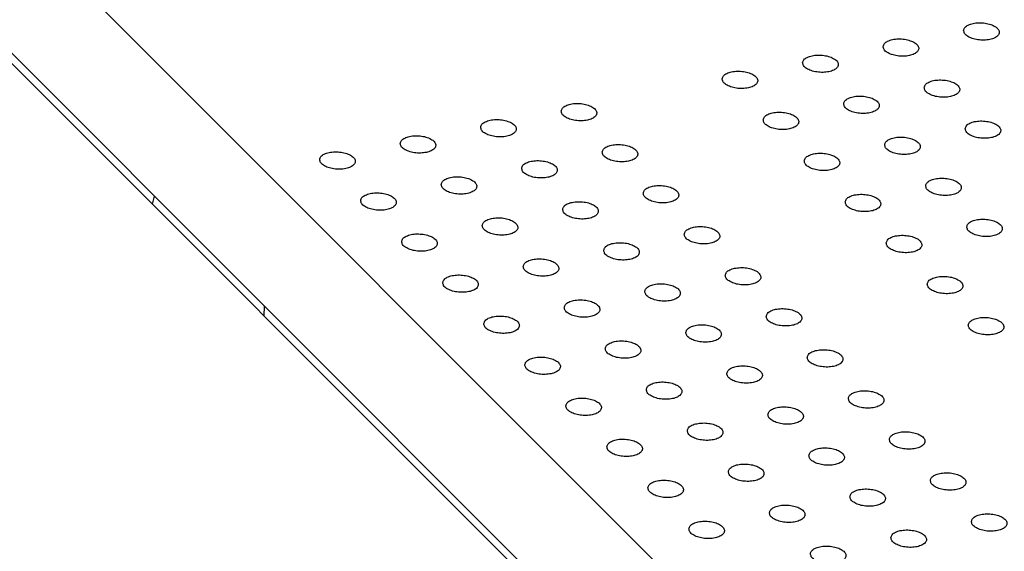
# Model space of a CAD drawing. Header units: inches. Extents: x 155 to 996, y 103 to 697.
# Tile 56 of 81: x 733 to 760, y 440 to 455. Entities that reach past the tile are written whole.
import ezdxf

# ---------------------------------------------------------------- set-up
doc = ezdxf.new("R2010")
doc.units = ezdxf.units.IN

# ---------------------------------------------------------------- blocks, each defined once
blk = doc.blocks.new('E8021-26512__32', base_point=(710.349, 425.586))
at = {"color": 7, "linetype": 'Continuous'}
for p, q in [((710.638, 480.008), (755.605, 434.998)), ((732.141, 454.685), (753.01, 433.796))]:
    blk.add_line(p, q, dxfattribs=at)
for points in [[(759.288, 454.906), (759.294, 454.876), (759.306, 454.808), (759.403, 454.733), (759.529, 454.674), (759.688, 454.637), (759.856, 454.627), (760.017, 454.644), (760.153, 454.686), (760.252, 454.75), (760.299, 454.844), (760.263, 454.942), (760.173, 455.018), (760.044, 455.077), (759.886, 455.113), (759.718, 455.123), (759.556, 455.107), (759.423, 455.064), (759.318, 455.001), (759.297, 454.935), (759.288, 454.906)], [(757.028, 454.453), (757.034, 454.423), (757.046, 454.355), (757.143, 454.279), (757.27, 454.22), (757.428, 454.184), (757.597, 454.174), (757.758, 454.19), (757.893, 454.233), (757.992, 454.297), (758.039, 454.39), (758.004, 454.489), (757.913, 454.564), (757.784, 454.623), (757.627, 454.66), (757.458, 454.67), (757.296, 454.653), (757.163, 454.611), (757.058, 454.547), (757.037, 454.481), (757.028, 454.453)], [(754.768, 453.999), (754.774, 453.97), (754.787, 453.902), (754.883, 453.826), (755.01, 453.767), (755.168, 453.731), (755.337, 453.72), (755.498, 453.737), (755.633, 453.78), (755.732, 453.843), (755.779, 453.937), (755.744, 454.036), (755.654, 454.111), (755.525, 454.17), (755.367, 454.206), (755.198, 454.217), (755.037, 454.2), (754.903, 454.157), (754.799, 454.094), (754.778, 454.028), (754.768, 453.999)], [(752.509, 453.546), (752.514, 453.516), (752.527, 453.448), (752.623, 453.373), (752.75, 453.314), (752.909, 453.277), (753.077, 453.267), (753.238, 453.284), (753.373, 453.326), (753.472, 453.39), (753.519, 453.484), (753.484, 453.582), (753.394, 453.658), (753.265, 453.717), (753.107, 453.753), (752.939, 453.764), (752.777, 453.747), (752.644, 453.704), (752.539, 453.641), (752.518, 453.575), (752.509, 453.546)], [(758.18, 453.3), (758.185, 453.27), (758.198, 453.202), (758.294, 453.127), (758.421, 453.068), (758.58, 453.031), (758.748, 453.021), (758.909, 453.038), (759.045, 453.08), (759.144, 453.144), (759.19, 453.238), (759.155, 453.336), (759.065, 453.412), (758.936, 453.471), (758.778, 453.507), (758.61, 453.517), (758.448, 453.501), (758.315, 453.458), (758.21, 453.394), (758.189, 453.329), (758.18, 453.3)], [(755.92, 452.847), (755.926, 452.817), (755.938, 452.749), (756.035, 452.673), (756.161, 452.614), (756.32, 452.578), (756.488, 452.567), (756.65, 452.584), (756.785, 452.627), (756.884, 452.691), (756.931, 452.784), (756.896, 452.883), (756.805, 452.958), (756.676, 453.017), (756.518, 453.054), (756.35, 453.064), (756.188, 453.047), (756.055, 453.005), (755.95, 452.941), (755.929, 452.875), (755.92, 452.847)], [(747.989, 452.639), (747.995, 452.61), (748.007, 452.542), (748.104, 452.466), (748.23, 452.407), (748.389, 452.371), (748.558, 452.36), (748.719, 452.377), (748.854, 452.42), (748.953, 452.484), (749, 452.577), (748.965, 452.676), (748.874, 452.751), (748.745, 452.81), (748.588, 452.847), (748.419, 452.857), (748.257, 452.84), (748.124, 452.797), (748.019, 452.734), (747.998, 452.668), (747.989, 452.639)], [(753.66, 452.393), (753.666, 452.364), (753.679, 452.296), (753.775, 452.22), (753.902, 452.161), (754.06, 452.125), (754.229, 452.114), (754.39, 452.131), (754.525, 452.174), (754.624, 452.237), (754.671, 452.331), (754.636, 452.43), (754.546, 452.505), (754.417, 452.564), (754.259, 452.6), (754.09, 452.611), (753.928, 452.594), (753.795, 452.551), (753.69, 452.488), (753.67, 452.422), (753.66, 452.393)], [(745.729, 452.186), (745.735, 452.156), (745.748, 452.089), (745.844, 452.013), (745.971, 451.954), (746.129, 451.918), (746.298, 451.907), (746.459, 451.924), (746.594, 451.967), (746.693, 452.03), (746.74, 452.124), (746.705, 452.223), (746.615, 452.298), (746.486, 452.357), (746.328, 452.393), (746.159, 452.404), (745.997, 452.387), (745.864, 452.344), (745.759, 452.281), (745.739, 452.215), (745.729, 452.186)], [(759.332, 452.147), (759.337, 452.117), (759.35, 452.05), (759.446, 451.974), (759.573, 451.915), (759.731, 451.878), (759.9, 451.868), (760.061, 451.885), (760.196, 451.928), (760.295, 451.991), (760.342, 452.085), (760.307, 452.183), (760.217, 452.259), (760.088, 452.318), (759.93, 452.354), (759.761, 452.365), (759.6, 452.348), (759.467, 452.305), (759.362, 452.242), (759.341, 452.176), (759.332, 452.147)], [(743.47, 451.733), (743.475, 451.703), (743.488, 451.635), (743.584, 451.56), (743.711, 451.501), (743.869, 451.464), (744.038, 451.454), (744.199, 451.471), (744.334, 451.513), (744.433, 451.577), (744.48, 451.671), (744.445, 451.769), (744.355, 451.845), (744.226, 451.904), (744.068, 451.94), (743.899, 451.95), (743.738, 451.934), (743.605, 451.891), (743.5, 451.828), (743.479, 451.762), (743.47, 451.733)], [(749.141, 451.487), (749.146, 451.457), (749.159, 451.389), (749.255, 451.313), (749.382, 451.255), (749.541, 451.218), (749.709, 451.208), (749.87, 451.224), (750.006, 451.267), (750.104, 451.331), (750.151, 451.424), (750.116, 451.523), (750.026, 451.598), (749.897, 451.657), (749.739, 451.694), (749.571, 451.704), (749.409, 451.687), (749.276, 451.645), (749.171, 451.581), (749.15, 451.516), (749.141, 451.487)], [(757.072, 451.694), (757.077, 451.664), (757.09, 451.596), (757.186, 451.52), (757.313, 451.462), (757.472, 451.425), (757.64, 451.415), (757.801, 451.432), (757.937, 451.474), (758.035, 451.538), (758.082, 451.631), (758.047, 451.73), (757.957, 451.805), (757.828, 451.864), (757.67, 451.901), (757.502, 451.911), (757.34, 451.895), (757.207, 451.852), (757.102, 451.788), (757.081, 451.723), (757.072, 451.694)], [(741.21, 451.28), (741.215, 451.25), (741.228, 451.182), (741.324, 451.106), (741.451, 451.047), (741.61, 451.011), (741.778, 451.001), (741.939, 451.017), (742.075, 451.06), (742.173, 451.124), (742.22, 451.217), (742.185, 451.316), (742.095, 451.391), (741.966, 451.45), (741.808, 451.487), (741.64, 451.497), (741.478, 451.48), (741.345, 451.438), (741.24, 451.374), (741.219, 451.308), (741.21, 451.28)], [(754.812, 451.241), (754.818, 451.211), (754.83, 451.143), (754.927, 451.067), (755.053, 451.008), (755.212, 450.972), (755.38, 450.961), (755.542, 450.978), (755.677, 451.021), (755.776, 451.085), (755.823, 451.178), (755.787, 451.277), (755.697, 451.352), (755.568, 451.411), (755.41, 451.448), (755.242, 451.458), (755.08, 451.441), (754.947, 451.398), (754.842, 451.335), (754.821, 451.269), (754.812, 451.241)], [(746.881, 451.033), (746.887, 451.004), (746.899, 450.936), (746.996, 450.86), (747.122, 450.801), (747.281, 450.765), (747.449, 450.754), (747.611, 450.771), (747.746, 450.814), (747.845, 450.878), (747.892, 450.971), (747.857, 451.07), (747.766, 451.145), (747.637, 451.204), (747.479, 451.241), (747.311, 451.251), (747.149, 451.234), (747.016, 451.191), (746.911, 451.128), (746.89, 451.062), (746.881, 451.033)], [(744.621, 450.58), (744.627, 450.55), (744.64, 450.483), (744.736, 450.407), (744.863, 450.348), (745.021, 450.311), (745.19, 450.301), (745.351, 450.318), (745.486, 450.361), (745.585, 450.424), (745.632, 450.518), (745.597, 450.616), (745.506, 450.692), (745.377, 450.751), (745.22, 450.787), (745.051, 450.798), (744.889, 450.781), (744.756, 450.738), (744.651, 450.675), (744.63, 450.609), (744.621, 450.58)], [(758.223, 450.541), (758.229, 450.511), (758.242, 450.443), (758.338, 450.368), (758.465, 450.309), (758.623, 450.272), (758.792, 450.262), (758.953, 450.279), (759.088, 450.321), (759.187, 450.385), (759.234, 450.479), (759.199, 450.577), (759.109, 450.653), (758.98, 450.712), (758.822, 450.748), (758.653, 450.759), (758.492, 450.742), (758.358, 450.699), (758.254, 450.636), (758.233, 450.57), (758.223, 450.541)], [(742.362, 450.127), (742.367, 450.097), (742.38, 450.029), (742.476, 449.954), (742.603, 449.895), (742.761, 449.858), (742.93, 449.848), (743.091, 449.865), (743.226, 449.907), (743.325, 449.971), (743.372, 450.065), (743.337, 450.163), (743.247, 450.239), (743.118, 450.298), (742.96, 450.334), (742.791, 450.344), (742.63, 450.328), (742.496, 450.285), (742.392, 450.221), (742.371, 450.156), (742.362, 450.127)], [(750.292, 450.334), (750.298, 450.304), (750.311, 450.236), (750.407, 450.161), (750.534, 450.102), (750.692, 450.065), (750.861, 450.055), (751.022, 450.072), (751.157, 450.114), (751.256, 450.178), (751.303, 450.272), (751.268, 450.37), (751.178, 450.446), (751.049, 450.505), (750.891, 450.541), (750.722, 450.551), (750.561, 450.535), (750.427, 450.492), (750.323, 450.429), (750.302, 450.363), (750.292, 450.334)], [(755.964, 450.088), (755.969, 450.058), (755.982, 449.99), (756.078, 449.914), (756.205, 449.856), (756.364, 449.819), (756.532, 449.809), (756.693, 449.825), (756.828, 449.868), (756.927, 449.932), (756.974, 450.025), (756.939, 450.124), (756.849, 450.199), (756.72, 450.258), (756.562, 450.295), (756.394, 450.305), (756.232, 450.289), (756.099, 450.246), (755.994, 450.182), (755.973, 450.117), (755.964, 450.088)], [(748.033, 449.881), (748.038, 449.851), (748.051, 449.783), (748.147, 449.707), (748.274, 449.648), (748.433, 449.612), (748.601, 449.602), (748.762, 449.618), (748.898, 449.661), (748.996, 449.725), (749.043, 449.818), (749.008, 449.917), (748.918, 449.992), (748.789, 450.051), (748.631, 450.088), (748.463, 450.098), (748.301, 450.081), (748.168, 450.039), (748.063, 449.975), (748.042, 449.909), (748.033, 449.881)], [(745.773, 449.427), (745.778, 449.398), (745.791, 449.33), (745.888, 449.254), (746.014, 449.195), (746.173, 449.159), (746.341, 449.148), (746.502, 449.165), (746.638, 449.208), (746.737, 449.271), (746.784, 449.365), (746.748, 449.464), (746.658, 449.539), (746.529, 449.598), (746.371, 449.635), (746.203, 449.645), (746.041, 449.628), (745.908, 449.585), (745.803, 449.522), (745.782, 449.456), (745.773, 449.427)], [(759.375, 449.388), (759.381, 449.359), (759.393, 449.291), (759.49, 449.215), (759.616, 449.156), (759.775, 449.12), (759.943, 449.109), (760.105, 449.126), (760.24, 449.169), (760.339, 449.232), (760.386, 449.326), (760.351, 449.425), (760.26, 449.5), (760.131, 449.559), (759.973, 449.595), (759.805, 449.606), (759.643, 449.589), (759.51, 449.546), (759.405, 449.483), (759.384, 449.417), (759.375, 449.388)], [(743.513, 448.974), (743.519, 448.944), (743.531, 448.877), (743.628, 448.801), (743.755, 448.742), (743.913, 448.705), (744.082, 448.695), (744.243, 448.712), (744.378, 448.755), (744.477, 448.818), (744.524, 448.912), (744.489, 449.01), (744.398, 449.086), (744.269, 449.145), (744.112, 449.181), (743.943, 449.192), (743.781, 449.175), (743.648, 449.132), (743.543, 449.069), (743.522, 449.003), (743.513, 448.974)], [(751.444, 449.181), (751.45, 449.151), (751.462, 449.084), (751.559, 449.008), (751.685, 448.949), (751.844, 448.913), (752.013, 448.902), (752.174, 448.919), (752.309, 448.962), (752.408, 449.025), (752.455, 449.119), (752.42, 449.218), (752.329, 449.293), (752.2, 449.352), (752.043, 449.388), (751.874, 449.399), (751.712, 449.382), (751.579, 449.339), (751.474, 449.276), (751.453, 449.21), (751.444, 449.181)], [(749.184, 448.728), (749.19, 448.698), (749.203, 448.63), (749.299, 448.555), (749.426, 448.496), (749.584, 448.459), (749.753, 448.449), (749.914, 448.466), (750.049, 448.508), (750.148, 448.572), (750.195, 448.666), (750.16, 448.764), (750.07, 448.84), (749.941, 448.899), (749.783, 448.935), (749.614, 448.945), (749.452, 448.929), (749.319, 448.886), (749.214, 448.823), (749.194, 448.757), (749.184, 448.728)], [(757.115, 448.935), (757.121, 448.905), (757.134, 448.837), (757.23, 448.762), (757.357, 448.703), (757.515, 448.666), (757.684, 448.656), (757.845, 448.673), (757.98, 448.715), (758.079, 448.779), (758.126, 448.873), (758.091, 448.971), (758.001, 449.047), (757.872, 449.106), (757.714, 449.142), (757.545, 449.153), (757.383, 449.136), (757.25, 449.093), (757.145, 449.03), (757.125, 448.964), (757.115, 448.935)], [(746.925, 448.275), (746.93, 448.245), (746.943, 448.177), (747.039, 448.101), (747.166, 448.042), (747.324, 448.006), (747.493, 447.996), (747.654, 448.012), (747.789, 448.055), (747.888, 448.119), (747.935, 448.212), (747.9, 448.311), (747.81, 448.386), (747.681, 448.445), (747.523, 448.482), (747.354, 448.492), (747.193, 448.475), (747.06, 448.433), (746.955, 448.369), (746.934, 448.303), (746.925, 448.275)], [(752.596, 448.028), (752.601, 447.999), (752.614, 447.931), (752.71, 447.855), (752.837, 447.796), (752.996, 447.76), (753.164, 447.749), (753.325, 447.766), (753.461, 447.809), (753.559, 447.873), (753.606, 447.966), (753.571, 448.065), (753.481, 448.14), (753.352, 448.199), (753.194, 448.236), (753.026, 448.246), (752.864, 448.229), (752.731, 448.186), (752.626, 448.123), (752.605, 448.057), (752.596, 448.028)], [(744.665, 447.821), (744.67, 447.792), (744.683, 447.724), (744.779, 447.648), (744.906, 447.589), (745.065, 447.553), (745.233, 447.542), (745.394, 447.559), (745.53, 447.602), (745.628, 447.665), (745.675, 447.759), (745.64, 447.858), (745.55, 447.933), (745.421, 447.992), (745.263, 448.028), (745.095, 448.039), (744.933, 448.022), (744.8, 447.979), (744.695, 447.916), (744.674, 447.85), (744.665, 447.821)], [(758.267, 447.782), (758.273, 447.753), (758.285, 447.685), (758.382, 447.609), (758.508, 447.55), (758.667, 447.514), (758.835, 447.503), (758.997, 447.52), (759.132, 447.563), (759.231, 447.626), (759.278, 447.72), (759.242, 447.819), (759.152, 447.894), (759.023, 447.953), (758.865, 447.989), (758.697, 448), (758.535, 447.983), (758.402, 447.94), (758.297, 447.877), (758.276, 447.811), (758.267, 447.782)], [(750.336, 447.575), (750.342, 447.545), (750.354, 447.478), (750.451, 447.402), (750.577, 447.343), (750.736, 447.306), (750.904, 447.296), (751.066, 447.313), (751.201, 447.356), (751.3, 447.419), (751.347, 447.513), (751.312, 447.611), (751.221, 447.687), (751.092, 447.746), (750.934, 447.782), (750.766, 447.793), (750.604, 447.776), (750.471, 447.733), (750.366, 447.67), (750.345, 447.604), (750.336, 447.575)], [(748.076, 447.122), (748.082, 447.092), (748.095, 447.024), (748.191, 446.949), (748.318, 446.89), (748.476, 446.853), (748.645, 446.843), (748.806, 446.86), (748.941, 446.902), (749.04, 446.966), (749.087, 447.06), (749.052, 447.158), (748.961, 447.234), (748.832, 447.293), (748.675, 447.329), (748.506, 447.339), (748.344, 447.323), (748.211, 447.28), (748.106, 447.216), (748.085, 447.151), (748.076, 447.122)], [(753.747, 446.876), (753.753, 446.846), (753.766, 446.778), (753.862, 446.702), (753.989, 446.643), (754.147, 446.607), (754.316, 446.597), (754.477, 446.613), (754.612, 446.656), (754.711, 446.72), (754.758, 446.813), (754.723, 446.912), (754.633, 446.987), (754.504, 447.046), (754.346, 447.083), (754.177, 447.093), (754.016, 447.076), (753.882, 447.034), (753.778, 446.97), (753.757, 446.904), (753.747, 446.876)], [(745.817, 446.669), (745.822, 446.639), (745.835, 446.571), (745.931, 446.495), (746.058, 446.436), (746.216, 446.4), (746.385, 446.389), (746.546, 446.406), (746.681, 446.449), (746.78, 446.513), (746.827, 446.606), (746.792, 446.705), (746.702, 446.78), (746.573, 446.839), (746.415, 446.876), (746.246, 446.886), (746.085, 446.869), (745.951, 446.827), (745.847, 446.763), (745.826, 446.697), (745.817, 446.669)], [(759.419, 446.629), (759.424, 446.6), (759.437, 446.532), (759.533, 446.456), (759.66, 446.397), (759.819, 446.361), (759.987, 446.35), (760.148, 446.367), (760.283, 446.41), (760.382, 446.474), (760.429, 446.567), (760.394, 446.666), (760.304, 446.741), (760.175, 446.8), (760.017, 446.837), (759.849, 446.847), (759.687, 446.83), (759.554, 446.787), (759.449, 446.724), (759.428, 446.658), (759.419, 446.629)], [(751.488, 446.422), (751.493, 446.393), (751.506, 446.325), (751.602, 446.249), (751.729, 446.19), (751.888, 446.154), (752.056, 446.143), (752.217, 446.16), (752.353, 446.203), (752.451, 446.266), (752.498, 446.36), (752.463, 446.459), (752.373, 446.534), (752.244, 446.593), (752.086, 446.63), (751.918, 446.64), (751.756, 446.623), (751.623, 446.58), (751.518, 446.517), (751.497, 446.451), (751.488, 446.422)], [(749.228, 445.969), (749.233, 445.939), (749.246, 445.872), (749.342, 445.796), (749.469, 445.737), (749.628, 445.7), (749.796, 445.69), (749.957, 445.707), (750.093, 445.75), (750.192, 445.813), (750.239, 445.907), (750.203, 446.005), (750.113, 446.081), (749.984, 446.14), (749.826, 446.176), (749.658, 446.187), (749.496, 446.17), (749.363, 446.127), (749.258, 446.064), (749.237, 445.998), (749.228, 445.969)], [(754.899, 445.723), (754.905, 445.693), (754.917, 445.625), (755.014, 445.55), (755.14, 445.491), (755.299, 445.454), (755.468, 445.444), (755.629, 445.461), (755.764, 445.503), (755.863, 445.567), (755.91, 445.661), (755.875, 445.759), (755.784, 445.835), (755.655, 445.894), (755.498, 445.93), (755.329, 445.94), (755.167, 445.924), (755.034, 445.881), (754.929, 445.818), (754.908, 445.752), (754.899, 445.723)], [(746.968, 445.516), (746.974, 445.486), (746.986, 445.418), (747.083, 445.342), (747.21, 445.284), (747.368, 445.247), (747.537, 445.237), (747.698, 445.254), (747.833, 445.296), (747.932, 445.36), (747.979, 445.453), (747.944, 445.552), (747.853, 445.627), (747.724, 445.686), (747.567, 445.723), (747.398, 445.733), (747.236, 445.717), (747.103, 445.674), (746.998, 445.61), (746.977, 445.545), (746.968, 445.516)], [(752.639, 445.27), (752.645, 445.24), (752.658, 445.172), (752.754, 445.096), (752.881, 445.037), (753.039, 445.001), (753.208, 444.991), (753.369, 445.007), (753.504, 445.05), (753.603, 445.114), (753.65, 445.207), (753.615, 445.306), (753.525, 445.381), (753.396, 445.44), (753.238, 445.477), (753.069, 445.487), (752.907, 445.47), (752.774, 445.428), (752.669, 445.364), (752.649, 445.298), (752.639, 445.27)], [(750.38, 444.816), (750.385, 444.787), (750.398, 444.719), (750.494, 444.643), (750.621, 444.584), (750.779, 444.548), (750.948, 444.537), (751.109, 444.554), (751.244, 444.597), (751.343, 444.66), (751.39, 444.754), (751.355, 444.853), (751.265, 444.928), (751.136, 444.987), (750.978, 445.023), (750.809, 445.034), (750.648, 445.017), (750.515, 444.974), (750.41, 444.911), (750.389, 444.845), (750.38, 444.816)], [(756.051, 444.57), (756.056, 444.54), (756.069, 444.473), (756.165, 444.397), (756.292, 444.338), (756.451, 444.301), (756.619, 444.291), (756.78, 444.308), (756.916, 444.351), (757.014, 444.414), (757.061, 444.508), (757.026, 444.606), (756.936, 444.682), (756.807, 444.741), (756.649, 444.777), (756.481, 444.788), (756.319, 444.771), (756.186, 444.728), (756.081, 444.665), (756.06, 444.599), (756.051, 444.57)], [(748.12, 444.363), (748.125, 444.333), (748.138, 444.265), (748.234, 444.19), (748.361, 444.131), (748.52, 444.094), (748.688, 444.084), (748.849, 444.101), (748.985, 444.143), (749.083, 444.207), (749.13, 444.301), (749.095, 444.399), (749.005, 444.475), (748.876, 444.534), (748.718, 444.57), (748.55, 444.581), (748.388, 444.564), (748.255, 444.521), (748.15, 444.458), (748.129, 444.392), (748.12, 444.363)], [(753.791, 444.117), (753.797, 444.087), (753.809, 444.019), (753.906, 443.944), (754.032, 443.885), (754.191, 443.848), (754.359, 443.838), (754.521, 443.855), (754.656, 443.897), (754.755, 443.961), (754.802, 444.055), (754.767, 444.153), (754.676, 444.229), (754.547, 444.288), (754.389, 444.324), (754.221, 444.334), (754.059, 444.318), (753.926, 444.275), (753.821, 444.211), (753.8, 444.146), (753.791, 444.117)], [(751.531, 443.664), (751.537, 443.634), (751.55, 443.566), (751.646, 443.49), (751.773, 443.431), (751.931, 443.395), (752.1, 443.384), (752.261, 443.401), (752.396, 443.444), (752.495, 443.508), (752.542, 443.601), (752.507, 443.7), (752.416, 443.775), (752.287, 443.834), (752.13, 443.871), (751.961, 443.881), (751.799, 443.864), (751.666, 443.822), (751.561, 443.758), (751.54, 443.692), (751.531, 443.664)], [(749.272, 443.21), (749.277, 443.181), (749.29, 443.113), (749.386, 443.037), (749.513, 442.978), (749.671, 442.942), (749.84, 442.931), (750.001, 442.948), (750.136, 442.991), (750.235, 443.054), (750.282, 443.148), (750.247, 443.247), (750.157, 443.322), (750.028, 443.381), (749.87, 443.417), (749.701, 443.428), (749.54, 443.411), (749.406, 443.368), (749.302, 443.305), (749.281, 443.239), (749.272, 443.21)], [(757.202, 443.417), (757.208, 443.388), (757.221, 443.32), (757.317, 443.244), (757.444, 443.185), (757.602, 443.149), (757.771, 443.138), (757.932, 443.155), (758.067, 443.198), (758.166, 443.261), (758.213, 443.355), (758.178, 443.454), (758.088, 443.529), (757.959, 443.588), (757.801, 443.625), (757.632, 443.635), (757.471, 443.618), (757.337, 443.575), (757.233, 443.512), (757.212, 443.446), (757.202, 443.417)], [(754.943, 442.964), (754.948, 442.934), (754.961, 442.867), (755.057, 442.791), (755.184, 442.732), (755.343, 442.695), (755.511, 442.685), (755.672, 442.702), (755.807, 442.745), (755.906, 442.808), (755.953, 442.902), (755.918, 443), (755.828, 443.076), (755.699, 443.135), (755.541, 443.171), (755.373, 443.182), (755.211, 443.165), (755.078, 443.122), (754.973, 443.059), (754.952, 442.993), (754.943, 442.964)], [(752.683, 442.511), (752.688, 442.481), (752.701, 442.413), (752.797, 442.337), (752.924, 442.279), (753.083, 442.242), (753.251, 442.232), (753.412, 442.249), (753.548, 442.291), (753.647, 442.355), (753.694, 442.448), (753.658, 442.547), (753.568, 442.622), (753.439, 442.681), (753.281, 442.718), (753.113, 442.728), (752.951, 442.712), (752.818, 442.669), (752.713, 442.605), (752.692, 442.54), (752.683, 442.511)], [(750.423, 442.058), (750.429, 442.028), (750.441, 441.96), (750.538, 441.884), (750.665, 441.825), (750.823, 441.789), (750.992, 441.778), (751.153, 441.795), (751.288, 441.838), (751.387, 441.902), (751.434, 441.995), (751.399, 442.094), (751.308, 442.169), (751.179, 442.228), (751.022, 442.265), (750.853, 442.275), (750.691, 442.258), (750.558, 442.215), (750.453, 442.152), (750.432, 442.086), (750.423, 442.058)], [(758.354, 442.265), (758.36, 442.235), (758.372, 442.167), (758.469, 442.091), (758.595, 442.032), (758.754, 441.996), (758.923, 441.986), (759.084, 442.002), (759.219, 442.045), (759.318, 442.109), (759.365, 442.202), (759.33, 442.301), (759.239, 442.376), (759.11, 442.435), (758.952, 442.472), (758.784, 442.482), (758.622, 442.465), (758.489, 442.423), (758.384, 442.359), (758.363, 442.293), (758.354, 442.265)], [(756.094, 441.811), (756.1, 441.782), (756.113, 441.714), (756.209, 441.638), (756.336, 441.579), (756.494, 441.543), (756.663, 441.532), (756.824, 441.549), (756.959, 441.592), (757.058, 441.655), (757.105, 441.749), (757.07, 441.848), (756.98, 441.923), (756.851, 441.982), (756.693, 442.018), (756.524, 442.029), (756.362, 442.012), (756.229, 441.969), (756.124, 441.906), (756.104, 441.84), (756.094, 441.811)], [(753.835, 441.358), (753.84, 441.328), (753.853, 441.26), (753.949, 441.185), (754.076, 441.126), (754.234, 441.089), (754.403, 441.079), (754.564, 441.096), (754.699, 441.138), (754.798, 441.202), (754.845, 441.296), (754.81, 441.394), (754.72, 441.47), (754.591, 441.529), (754.433, 441.565), (754.264, 441.576), (754.103, 441.559), (753.97, 441.516), (753.865, 441.453), (753.844, 441.387), (753.835, 441.358)], [(759.506, 441.112), (759.511, 441.082), (759.524, 441.014), (759.62, 440.939), (759.747, 440.88), (759.906, 440.843), (760.074, 440.833), (760.235, 440.85), (760.371, 440.892), (760.469, 440.956), (760.516, 441.05), (760.481, 441.148), (760.391, 441.224), (760.262, 441.283), (760.104, 441.319), (759.936, 441.329), (759.774, 441.313), (759.641, 441.27), (759.536, 441.206), (759.515, 441.141), (759.506, 441.112)], [(751.575, 440.905), (751.58, 440.875), (751.593, 440.807), (751.689, 440.731), (751.816, 440.673), (751.975, 440.636), (752.143, 440.626), (752.304, 440.642), (752.44, 440.685), (752.538, 440.749), (752.585, 440.842), (752.55, 440.941), (752.46, 441.016), (752.331, 441.075), (752.173, 441.112), (752.005, 441.122), (751.843, 441.106), (751.71, 441.063), (751.605, 440.999), (751.584, 440.934), (751.575, 440.905)], [(757.246, 440.659), (757.252, 440.629), (757.264, 440.561), (757.361, 440.485), (757.487, 440.426), (757.646, 440.39), (757.814, 440.379), (757.976, 440.396), (758.111, 440.439), (758.21, 440.503), (758.257, 440.596), (758.222, 440.695), (758.131, 440.77), (758.002, 440.829), (757.844, 440.866), (757.676, 440.876), (757.514, 440.859), (757.381, 440.817), (757.276, 440.753), (757.255, 440.687), (757.246, 440.659)], [(754.986, 440.205), (754.992, 440.176), (755.005, 440.108), (755.101, 440.032), (755.228, 439.973), (755.386, 439.937), (755.555, 439.926), (755.716, 439.943), (755.851, 439.986), (755.95, 440.049), (755.997, 440.143), (755.962, 440.242), (755.871, 440.317), (755.742, 440.376), (755.585, 440.412), (755.416, 440.423), (755.254, 440.406), (755.121, 440.363), (755.016, 440.3), (754.995, 440.234), (754.986, 440.205)]]:
    blk.add_open_spline(points, degree=3, knots=[0, 0, 0, 0, 0.088201, 0.201564, 0.345167, 0.510862, 0.68451, 0.850206, 0.993808, 1.107172, 1.195372, 1.283573, 1.396937, 1.540539, 1.706235, 1.879883, 2.045578, 2.189181, 2.302544, 2.390745, 2.390745, 2.390745, 2.390745], dxfattribs=at)
blk = doc.blocks.new('p35__36', base_point=(739.646, 446.887))
at = {"color": 7, "linetype": 'Continuous'}
blk.add_line((739.646, 446.887), (739.663, 447.156), dxfattribs=at)
blk = doc.blocks.new('1250-3783', base_point=(739.646, 446.887))
blk.add_blockref('p35__36', (739.646, 446.887))
blk = doc.blocks.new('E8021-66412_MUXIP01_4', base_point=(710.349, 425.586))
for name, p in [('E8021-26512__32', (710.349, 425.586)), ('1250-3783', (739.646, 446.887))]:
    blk.add_blockref(name, p)
blk = doc.blocks.new('E8021-24140', base_point=(199.013, 250.256))
at = {"color": 7, "linetype": 'Continuous'}
for p, q in [((709.969, 476.593), (752.877, 433.644)), ((736.517, 450.019), (736.574, 450.248))]:
    blk.add_line(p, q, dxfattribs=at)
blk = doc.blocks.new('E8021-64140', base_point=(199.013, 250.256))
blk.add_blockref('E8021-24140', (199.013, 250.256))
blk = doc.blocks.new('E8021-96540__50', base_point=(199.013, 250.256))
for name, p in [('E8021-64140', (199.013, 250.256)), ('E8021-66412_MUXIP01_4', (710.349, 425.586))]:
    blk.add_blockref(name, p)
blk = doc.blocks.new('Gen1', base_point=(572.3, 417.2))
blk.add_blockref('E8021-96540__50', (199.013, 250.256))

msp = doc.modelspace()

# ---------------------------------------------------------------- block references
msp.add_blockref('Gen1', (572.3, 417.2))

doc.saveas('drawing.dxf')
